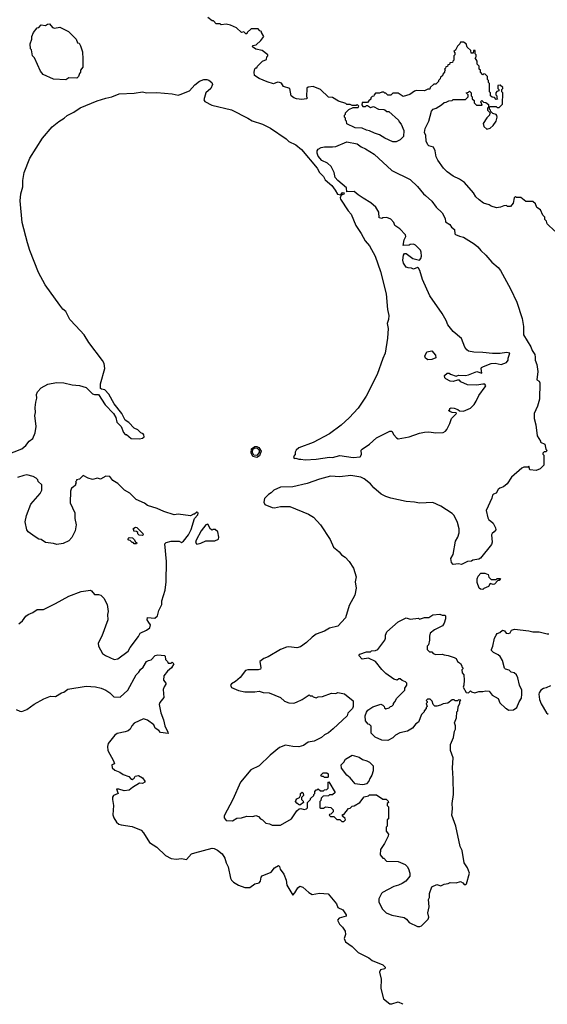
# Model space of a CAD drawing. Extents: x 1863017 to 1989460, y 394564 to 532820.
# Tile 19 of 213: x 1949784 to 1954945, y 404690 to 414330. Entities that reach past the tile are written whole.
import ezdxf

# ---------------------------------------------------------------- set-up
doc = ezdxf.new("R2010")
doc.units = 0

msp = doc.modelspace()

# ---------------------------------------------------------------- linework, layer by layer
at = {"layer": '0CON10XD'}
for points in [[(1955018.3, 412258.3), (1954945, 412330), (1954937, 412357), (1954920, 412375), (1954920, 412395), (1954900, 412415), (1954878.3, 412468.3), (1954841.7, 412491.7), (1954828.3, 412528.3), (1954805, 412550), (1954735, 412550), (1954685, 412590), (1954645, 412590), (1954635, 412600), (1954620, 412585), (1954610, 412535), (1954585, 412500), (1954555, 412500), (1954545, 412510), (1954518.3, 412508.3), (1954487, 412493), (1954448.3, 412488.3), (1954395, 412503.3), (1954375, 412516.7), (1954322.5, 412535), (1954277.5, 412565), (1954246.1, 412596.1), (1954223.3, 412635), (1954135, 412736.7), (1954085, 412768.8), (1954025, 412796.7), (1953965, 412840), (1953930, 412875), (1953874.3, 412954.3), (1953857.7, 412987.7), (1953848, 413045), (1953831.2, 413081.2), (1953786.2, 413096.2), (1953776.4, 413106.4), (1953760.7, 413140.7), (1953756.4, 413196.4), (1953742.5, 413225), (1953750, 413265), (1953786.7, 413335), (1953812.5, 413435), (1953830, 413455), (1953856.7, 413463.3), (1953910, 413495), (1953935, 413520), (1953957, 413523), (1953983, 413537), (1954015, 413540), (1954025, 413550), (1954145, 413550), (1954170, 413575), (1954170, 413595), (1954150, 413615), (1954175, 413620), (1954185, 413630), (1954200, 413615), (1954200, 413585), (1954210, 413575), (1954210, 413555), (1954228.3, 413538.3), (1954230, 413515), (1954251.7, 413491.7), (1954308.3, 413491.7), (1954298.3, 413518.3), (1954290, 413525), (1954305, 413540), (1954321.7, 413521.7), (1954345, 413520), (1954368.3, 413498.3), (1954370, 413475), (1954360, 413465), (1954360, 413445), (1954390, 413415), (1954380, 413405), (1954380, 413395), (1954355, 413370), (1954317.5, 413315), (1954323.3, 413285), (1954355, 413257.5), (1954385, 413267.5), (1954415, 413293.3), (1954445, 413337.5), (1954455.8, 413375), (1954451.7, 413391.7), (1954445, 413402.5), (1954413, 413413), (1954391.7, 413431.7), (1954390, 413445), (1954380, 413455), (1954380, 413475), (1954385, 413480), (1954445, 413480), (1954455, 413470), (1954475, 413470), (1954508.3, 413501.7), (1954510, 413615), (1954500, 413625), (1954500, 413645), (1954510, 413655), (1954510, 413665), (1954485, 413690), (1954460, 413685), (1954460, 413655), (1954470, 413645), (1954470, 413635), (1954451.7, 413628.3), (1954440, 413615), (1954440, 413595), (1954450, 413585), (1954450, 413565), (1954458.3, 413551.7), (1954445, 413550), (1954428.3, 413568.3), (1954405, 413570), (1954390, 413585), (1954390, 413615), (1954380, 413625), (1954380, 413705), (1954370, 413715), (1954370, 413735), (1954360, 413745), (1954360, 413775), (1954338.3, 413798.3), (1954325, 413800), (1954315, 413790), (1954290, 413815), (1954290, 413835), (1954280, 413845), (1954280, 413875), (1954260, 413895), (1954260, 413925), (1954240, 413955), (1954250, 413965), (1954250, 413985), (1954240, 413995), (1954238.3, 414028.3), (1954221.7, 414028.3), (1954218.3, 414001.7), (1954201.7, 414001.7), (1954198.3, 414028.3), (1954161.7, 414061.7), (1954150, 414095), (1954125, 414110), (1954095, 414110), (1954090, 414095), (1954065, 414070), (1954047, 414033), (1954031.7, 414018.3), (1954040, 414005), (1954040, 413985), (1954030, 413975), (1954030, 413935), (1954020, 413925), (1954018.3, 413911.7), (1953991.7, 413908.3), (1953988.3, 413891.7), (1953971.7, 413888.3), (1953968.3, 413871.7), (1953951.7, 413868.3), (1953950, 413855), (1953940, 413845), (1953950, 413835), (1953940, 413825), (1953940, 413815), (1953921.7, 413798.3), (1953918.3, 413781.7), (1953901.7, 413768.3), (1953898.3, 413751.7), (1953880, 413735), (1953880, 413725), (1953855, 413700), (1953835, 413700), (1953800, 413665), (1953795, 413650), (1953775, 413650), (1953745, 413632.5), (1953665, 413637.5), (1953645, 413630), (1953601.7, 413598.3), (1953535, 413577.5), (1953485, 413610), (1953435, 413610), (1953415, 413590), (1953385, 413590), (1953365, 413610), (1953355, 413610), (1953345, 413620), (1953325, 413620), (1953305, 413610), (1953265, 413610), (1953250, 413595), (1953248.3, 413581.7), (1953231.7, 413578.3), (1953220, 413565), (1953218.3, 413551.7), (1953200, 413535), (1953185, 413520), (1953135, 413520), (1953130, 413495), (1953141.7, 413481.7), (1953165, 413480), (1953175, 413490), (1953185, 413490), (1953215, 413470), (1953245, 413480), (1953295, 413452.5), (1953345, 413450), (1953357, 413447), (1953375, 413430), (1953395, 413430), (1953490, 413345), (1953495, 413330), (1953517, 413307), (1953540, 413245), (1953537.5, 413185), (1953506.7, 413153.3), (1953465, 413133.3), (1953435, 413133.8), (1953355, 413171.2), (1953303.9, 413203.9), (1953255, 413217.5), (1953205, 413242.5), (1953175, 413247.5), (1953135, 413267.5), (1953065, 413272.5), (1952985, 413310), (1952980, 413335), (1952970, 413345), (1952970, 413365), (1952960, 413375), (1952960, 413395), (1952970, 413405), (1952971.7, 413418.3), (1953005, 413450), (1953045, 413470), (1953095, 413470), (1953100, 413485), (1953085, 413500), (1953075, 413490), (1953035, 413490), (1953015, 413500), (1952985, 413500), (1952975, 413510), (1952903, 413533), (1952845, 413567.5), (1952805, 413572.5), (1952725, 413647.5), (1952655, 413677.5), (1952605, 413670), (1952591.7, 413658.3), (1952590, 413575), (1952600, 413565), (1952590, 413555), (1952545, 413550), (1952490, 413555), (1952463.9, 413563.9), (1952440, 413585), (1952426.4, 413656.4), (1952365, 413677.5), (1952345, 413707.5), (1952325, 413716.7), (1952305, 413717.5), (1952265, 413702.5), (1952205, 413721.2), (1952125, 413753.8), (1952080, 413785), (1952077.5, 413815), (1952085, 413850), (1952095, 413860), (1952105, 413860), (1952110, 413875), (1952160, 413925), (1952198.3, 413941.7), (1952200, 413965), (1952210, 413975), (1952210, 413985), (1952155, 414030), (1952093, 414043), (1952060, 414065), (1952063, 414077), (1952097.5, 414085), (1952142.5, 414125), (1952172.5, 414165), (1952150, 414205), (1952150, 414215), (1952131.7, 414221.7), (1952115, 414240), (1952048.3, 414241.7), (1952010, 414205), (1952005, 414190), (1951995, 414190), (1951975, 414210), (1951953, 414203), (1951905, 414250), (1951847, 414277), (1951805, 414287.5), (1951755, 414280), (1951745, 414290), (1951705, 414290), (1951678.3, 414318.3), (1951665, 414320), (1951625, 414350)], [(1950235, 413742.5), (1950115, 413746.7), (1950013.9, 413793.9), (1949986.4, 413826.4), (1949927, 413957), (1949910, 413975), (1949900, 414035), (1949890, 414045), (1949887.5, 414095), (1949901.7, 414138.3), (1949903, 414167), (1949920, 414205), (1949955, 414250), (1949970, 414255), (1949995, 414280), (1950035, 414272.5), (1950055, 414286.7), (1950075, 414290), (1950105, 414253.3), (1950125, 414247.5), (1950175, 414257.5), (1950260, 414215), (1950335, 414140), (1950350, 414105), (1950365, 414100), (1950377.5, 414075), (1950397.5, 414015), (1950402.5, 413945), (1950400, 413865), (1950380, 413835), (1950380, 413815), (1950368.3, 413801.7), (1950360, 413775), (1950341.7, 413758.3), (1950265, 413760), (1950235, 413742.5)], [(1949655, 410071.2), (1949805, 410127.5), (1949845, 410162.5), (1949877, 410203), (1949910.7, 410229.3), (1949935.7, 410284.3), (1949943.6, 410346.4), (1949931.2, 410455), (1949938.8, 410485), (1949936.4, 410533.6), (1949940, 410585), (1949950, 410625), (1949949.3, 410660.7), (1949957.5, 410685), (1949992.5, 410725), (1950058.3, 410761.7), (1950145, 410778.8), (1950215, 410773.8), (1950296.1, 410756.1), (1950369.3, 410749.3), (1950435, 410727.5), (1950495, 410667.5), (1950515, 410660), (1950555, 410660), (1950620.7, 410560.7), (1950702.5, 410475), (1950722.5, 410435), (1950735, 410390), (1950777, 410347), (1950798.3, 410288.3), (1950815, 410270), (1950828.3, 410268.3), (1950875, 410230), (1950955, 410227.5), (1950985, 410232.5), (1951000, 410245), (1950997, 410267), (1950990, 410275), (1950970, 410285), (1950940, 410315), (1950905, 410330), (1950850, 410385), (1950815, 410410), (1950782.5, 410475), (1950709.3, 410569.3), (1950656.7, 410665), (1950615, 410707.5), (1950583, 410713), (1950575, 410720), (1950573.8, 410765), (1950617.5, 410915), (1950609.2, 410965), (1950594.1, 410994.1), (1950460.2, 411170.2), (1950413.4, 411243.4), (1950332, 411332), (1950275, 411394.3), (1950235, 411472.5), (1950205, 411496.7), (1950175, 411534), (1950034, 411735), (1949966.2, 411855), (1949881.3, 412071.3), (1949859.2, 412145), (1949807.5, 412345), (1949789.2, 412555), (1949796.2, 412625), (1949813.8, 412695), (1949814.1, 412755.9), (1949828, 412835), (1949884.2, 412975.8), (1950008.3, 413171.7), (1950100.5, 413279.5), (1950166.4, 413333.6), (1950217.5, 413365), (1950246.4, 413393.6), (1950312.5, 413425), (1950375, 413466.7), (1950540, 413535), (1950625, 413562.5), (1950685, 413573.8), (1950756.4, 413603.6), (1950905, 413612), (1950985, 413624), (1951025, 413612.5), (1951125, 413616.2), (1951273.9, 413603.9), (1951335, 413592), (1951355, 413596), (1951446.3, 413633.7), (1951498.3, 413691.7), (1951541.8, 413728.2), (1951585.7, 413744.3), (1951615, 413745.8), (1951635, 413736.9), (1951662.5, 413715), (1951670, 413695), (1951653.1, 413655), (1951603.1, 413615), (1951586, 413545), (1951595, 413528.8), (1951663.5, 413493.5), (1951855, 413447.5), (1952015, 413366.7), (1952058.3, 413338.3), (1952157.6, 413307.6), (1952238, 413268), (1952392, 413162), (1952415, 413137.5), (1952485, 413106.2), (1952539.5, 413059.5), (1952692.9, 412875), (1952717.1, 412835), (1952754.2, 412795), (1952772.1, 412762.1), (1952835.9, 412705.9), (1952870.5, 412660.5), (1952891.2, 412621.2), (1952925, 412616.7), (1952943, 412637), (1952958, 412635), (1952955, 412623.3), (1952927.5, 412612.5), (1952918.6, 412585), (1952921.5, 412571.5), (1952997.7, 412457.7), (1953025, 412427.5), (1953072.5, 412315), (1953125, 412236.2), (1953163.5, 412163.5), (1953205, 412116.2), (1953260.8, 412015), (1953312.5, 411865), (1953367.5, 411645), (1953381.2, 411491.2), (1953396.2, 411435), (1953392, 411395), (1953378.8, 411355), (1953388, 411305), (1953380.7, 411210.7), (1953358.8, 411065), (1953335, 411012.5), (1953281.2, 410855), (1953173.8, 410645), (1953094.1, 410525.9), (1953007.7, 410432.3), (1952929.7, 410360.3), (1952815.8, 410274.2), (1952655, 410190.8), (1952515, 410138), (1952487.5, 410115), (1952477.5, 410095), (1952477, 410073), (1952462.5, 410055), (1952470, 410035), (1952485, 410037.5), (1952515, 410026.2), (1952535, 410028.8), (1952575, 410020), (1952684.2, 410025.8), (1952815, 410046), (1952845, 410043.3), (1952915, 410063.3), (1953045, 410042.5), (1953115, 410050), (1953128.3, 410071.7), (1953123.3, 410115), (1953132.5, 410125), (1953205, 410173.8), (1953273.4, 410236.6), (1953405, 410302.5), (1953425, 410300), (1953442.5, 410265), (1953470, 410235), (1953486.1, 410226.1), (1953595, 410246.7), (1953695, 410281.2), (1953745, 410291.2), (1953785, 410293.8), (1953855, 410284), (1953925, 410288.8), (1953947.7, 410302.3), (1953960.7, 410319.3), (1953990, 410375), (1954006.7, 410425), (1954057.5, 410475), (1954055, 410480), (1954015, 410483.3), (1953990, 410495), (1953980, 410505), (1953990, 410515), (1953990, 410525), (1954005, 410530), (1954035, 410527.5), (1954070, 410515), (1954085, 410500), (1954125, 410497.5), (1954195, 410527.5), (1954228.3, 410561.7), (1954248.8, 410595)], [(1954248.8, 410595), (1954275, 410650), (1954337.5, 410735), (1954342.5, 410745), (1954335, 410760), (1954315, 410762.5), (1954255, 410751.2), (1954163.6, 410753.6), (1954100, 410785), (1954085, 410800), (1954065, 410800), (1954025, 410787.5), (1953995, 410792.5), (1953953.6, 410813.6), (1953942.5, 410825), (1953940, 410845), (1953965, 410870), (1953985, 410870), (1953998.3, 410858.3), (1954055, 410840), (1954075, 410850), (1954145, 410847.5), (1954175, 410852.5), (1954255, 410886.7), (1954305, 410870), (1954297.5, 410915), (1954302.5, 410925), (1954322.5, 410935), (1954395, 410963.8), (1954435, 410966.2), (1954495, 410953.3), (1954545, 410972.5), (1954562.5, 410995), (1954563, 411017), (1954580, 411065), (1954545, 411072.5), (1954485, 411061.2), (1954408.8, 411061.2), (1954315, 411072.9), (1954225, 411075.8), (1954175, 411086.2), (1954157.3, 411097.3), (1954138, 411125), (1954105, 411208), (1954025, 411276.2), (1953972.4, 411342.4), (1953956, 411385), (1953915.8, 411455), (1953795.8, 411625), (1953723.1, 411785), (1953698, 411875), (1953685, 411897.5), (1953675, 411902.5), (1953635, 411887.5), (1953615, 411896.7), (1953585, 411900), (1953565, 411907.5), (1953536.7, 411945), (1953532.5, 411975), (1953537.5, 412025), (1953548.3, 412041.7), (1953565, 412040), (1953630.5, 411990.5), (1953695, 411976.7), (1953707.7, 411992.3), (1953713.8, 412015), (1953711.2, 412055), (1953704, 412074), (1953655, 412122.5), (1953635, 412132.5), (1953605, 412130), (1953595, 412122.5), (1953535, 412120), (1953543.3, 412175), (1953561.7, 412208.3), (1953557.5, 412225), (1953502.7, 412282.7), (1953453.8, 412315), (1953443.3, 412345), (1953415, 412376.7), (1953375, 412392.5), (1953335, 412390), (1953325, 412382.5), (1953301.7, 412391.7), (1953297.5, 412445), (1953266.2, 412495), (1953217.9, 412537.9), (1953145, 412583.8), (1953093.3, 412615), (1953055, 412648.8), (1952983.8, 412643.8), (1952982, 412685), (1952895.8, 412755.8), (1952871.2, 412785), (1952860.8, 412835), (1952831.7, 412891.7), (1952795, 412923.8), (1952740.5, 412950.5), (1952703.9, 412993.9), (1952693.6, 413023.6), (1952693.3, 413045), (1952705, 413062.5), (1952732.7, 413077.3), (1952765, 413086.2), (1952845, 413083.8), (1952875, 413090), (1952985, 413133.3), (1953085, 413113.8), (1953124.3, 413084.3), (1953167.5, 413065), (1953252.3, 413012.3), (1953424.2, 412854.2), (1953603.9, 412763.9), (1953675.9, 412695.9), (1953732.5, 412625), (1953755, 412607.5), (1953813.9, 412553.9), (1953856.7, 412495), (1953915, 412437.5), (1953947.5, 412385), (1953950.7, 412350.7), (1953992.5, 412325), (1954008, 412298), (1954037.3, 412277.3), (1954040, 412235), (1954045.8, 412225.8), (1954085, 412209.2), (1954125, 412202), (1954228.8, 412135), (1954265, 412105.8), (1954295, 412068.8), (1954344.2, 412024.2), (1954401.2, 411955), (1954464, 411905), (1954485.8, 411875), (1954585.5, 411695.5), (1954645.8, 411565), (1954698.8, 411405), (1954713.8, 411325), (1954713, 411243), (1954785, 411127.5), (1954797.5, 411092.5), (1954821.7, 411051.7), (1954828, 411025), (1954826.2, 410995), (1954843.6, 410953.6), (1954851.2, 410885), (1954842.5, 410805), (1954865, 410792.5), (1954873.3, 410775), (1954868.8, 410615), (1954850, 410545), (1954816.7, 410475), (1954816.7, 410425), (1954833.3, 410365), (1954846.7, 410255), (1954880, 410205), (1954880, 410195), (1954920, 410175), (1954930, 410125), (1954940, 410115), (1954935, 410100), (1954915, 410100), (1954900, 410085), (1954900, 410075), (1954910, 410065), (1954911.7, 409968.3), (1954875, 409932.5), (1954835, 409917.5), (1954773, 409923), (1954765, 409960), (1954755, 409950), (1954715, 409947.5), (1954695, 409940), (1954595, 409852.5), (1954552.5, 409785), (1954515, 409757.5), (1954480, 409745), (1954465, 409730), (1954446.4, 409693.6), (1954420, 409685), (1954410, 409675), (1954402.5, 409645), (1954347.5, 409525), (1954363, 409453), (1954373, 409433), (1954390, 409425), (1954415, 409400), (1954437.5, 409355), (1954440, 409335), (1954425, 409317.5), (1954405, 409300), (1954400, 409285), (1954406.7, 409215), (1954398.3, 409191.7), (1954293, 409057), (1954275, 409047.5), (1954215, 409040), (1954205, 409030), (1954163, 409027), (1954105, 408997.5), (1954075, 409002.5), (1954025, 408997.5), (1954006.4, 409016.4), (1954002, 409055), (1954023.3, 409095), (1954048.6, 409225), (1954070.8, 409265), (1954084, 409305), (1954084.1, 409344.1), (1954067.9, 409407.9), (1954034.2, 409474.2), (1954015, 409496.2), (1953905, 409566.7), (1953825, 409603.3), (1953695, 409596.2), (1953647.3, 409607.3), (1953565, 409612.2), (1953415, 409645.8), (1953365, 409663.1), (1953318.8, 409685), (1953247.9, 409747.9), (1953216.2, 409785), (1953153.8, 409835), (1953121.7, 409851.7), (1953023.9, 409866.1), (1952915, 409854.2), (1952825, 409860), (1952715, 409832.5), (1952595, 409790), (1952455, 409756.7), (1952335, 409752.5), (1952270, 409725), (1952243, 409697), (1952217, 409683), (1952178.3, 409641.7), (1952172.5, 409605), (1952182.5, 409585), (1952255, 409554), (1952275, 409552), (1952335, 409563.8), (1952425, 409563.8), (1952607.6, 409487.6), (1952658.7, 409458.7), (1952725.6, 409385.6), (1952819.3, 409239.3), (1952855, 409166.2), (1952885, 409140), (1952909.7, 409119.7), (1952930.2, 409090.2), (1952966.5, 409066.5), (1953008, 409025), (1953049.1, 408959.1), (1953076, 408875), (1953064.4, 408825.6), (1953076, 408765), (1953063.8, 408695), (1953006, 408595), (1952970, 408475), (1952895, 408391.2), (1952815, 408373.8), (1952765, 408343.8), (1952685, 408313.3), (1952645, 408286.2), (1952588.8, 408231.2), (1952529.2, 408190.8), (1952495, 408181.2), (1952415, 408190), (1952395, 408186), (1952335, 408162.5), (1952215, 408092), (1952173.4, 408076.6), (1952133.3, 408045), (1952143.3, 407985), (1952138, 407972), (1952115, 407964.4), (1952015.7, 407964.3), (1951993.2, 407956.8), (1951941.7, 407888.3), (1951895, 407850), (1951855, 407827.5), (1951847.5, 407815), (1951855, 407792.5), (1951925, 407761.2), (1951985, 407750), (1952085, 407750), (1952125, 407756.7), (1952165, 407743.3), (1952225, 407740), (1952335, 407692.5), (1952375, 407657.5), (1952415, 407642.5), (1952465, 407640), (1952491.7, 407648.3), (1952547, 407673), (1952615, 407720), (1952625, 407710), (1952645, 407710), (1952655, 407700), (1952685, 407690), (1952705, 407700), (1952747, 407703), (1952835, 407737.5), (1952875, 407733.3), (1952895, 407742.5), (1952960.7, 407730.7), (1953045, 407660), (1953047.5, 407605), (1953040, 407585), (1952995, 407540), (1952987.5, 407515), (1952851.7, 407388.3), (1952803.6, 407346.4), (1952765, 407327.5), (1952735, 407302.5), (1952665, 407267.5), (1952605, 407256.7), (1952560, 407225), (1952515, 407211.2), (1952455, 407213.3), (1952385, 407226.7), (1952324.1, 407205.9), (1952235, 407130), (1952127.5, 407025), (1952045, 406986.7), (1951944.3, 406865.7), (1951870, 406695), (1951782.5, 406535), (1951782.5, 406515), (1951805, 406490), (1951865, 406487.5), (1951908.3, 406511.7), (1951955, 406516.7), (1952007, 406533), (1952065, 406530), (1952095, 406540), (1952119.3, 406529.3), (1952140, 406505), (1952160, 406495), (1952193, 406463), (1952227, 406457), (1952255, 406442.5), (1952335, 406443.3), (1952443.3, 406505), (1952495.9, 406584.1), (1952516.4, 406603.6), (1952535, 406607.5), (1952565, 406597.5), (1952590, 406605), (1952600, 406615), (1952600, 406665), (1952621.7, 406688.3), (1952630, 406695), (1952630, 406705), (1952660, 406735), (1952660, 406745), (1952670, 406755), (1952670, 406775), (1952685, 406790), (1952695, 406790), (1952705, 406800), (1952725, 406780), (1952755, 406780), (1952765, 406790), (1952788.3, 406791.7), (1952800, 406805), (1952800, 406865), (1952808.3, 406868.3), (1952870, 406765), (1952845, 406740), (1952815, 406740), (1952805, 406730), (1952751.7, 406728.3), (1952731.7, 406708.3), (1952730, 406685), (1952720, 406675), (1952720, 406615), (1952725, 406610), (1952755, 406610), (1952775, 406622.5), (1952828.3, 406618.3), (1952850, 406595), (1952850, 406575), (1952828.3, 406551.7), (1952815, 406550), (1952811.7, 406541.7), (1952825, 406530), (1952858.3, 406528.3), (1952885, 406500), (1952915, 406500), (1952935, 406480), (1952955, 406480), (1952970, 406495), (1952968.3, 406508.3), (1952941.7, 406531.7), (1952941.7, 406548.3), (1952955, 406550), (1953001.7, 406608.3), (1953015, 406610), (1953035, 406630), (1953055, 406632.5), (1953110, 406665), (1953155, 406720), (1953195, 406730), (1953205, 406740), (1953275, 406740), (1953335, 406700), (1953368.3, 406698.3), (1953388.3, 406678.3), (1953390, 406665), (1953380, 406655), (1953380, 406635), (1953390, 406625), (1953390, 406505), (1953380, 406495), (1953380, 406435), (1953370, 406425), (1953370, 406385), (1953390, 406355), (1953387.5, 406335), (1953352.5, 406265), (1953312.5, 406205), (1953310, 406155), (1953335, 406120), (1953345, 406120), (1953373, 406093), (1953485, 406087.5), (1953555, 406060), (1953575, 406040), (1953587.5, 406015), (1953600, 405975), (1953600, 405945), (1953560, 405895), (1953526.1, 405873.9), (1953490, 405855), (1953445, 405843.3), (1953333.6, 405786.4), (1953322.5, 405775), (1953298.3, 405721.7), (1953297.5, 405695), (1953311.7, 405658.3), (1953331.7, 405621.7), (1953370, 405585), (1953425, 405563.3), (1953545, 405540), (1953567.5, 405525), (1953595, 405492.5), (1953675, 405452.5), (1953697, 405453), (1953715, 405460), (1953748.3, 405491.7), (1953780, 405525), (1953787, 405543), (1953777.5, 405585), (1953790, 405645), (1953782.5, 405715), (1953792.5, 405735), (1953793.6, 405776.4), (1953815, 405840), (1953865, 405862.5), (1953905, 405850), (1953935, 405867.5), (1953975, 405872.5), (1953995, 405882.5), (1954055, 405880), (1954095, 405892.5), (1954119.3, 405879.3), (1954133, 405863), (1954147, 405863), (1954155, 405870), (1954182.5, 405975), (1954163.3, 406025), (1954133.3, 406075), (1954113.3, 406195), (1954091.2, 406235), (1954051.2, 406435), (1954011.7, 406541.7), (1954018.8, 406605), (1954013.8, 406655), (1954026, 406745), (1954025, 406900)], [(1953775, 411001.2), (1953753.3, 411015), (1953747, 411037), (1953765, 411076.7), (1953815, 411087.5), (1953852.5, 411045), (1953855, 411020), (1953815, 411003.8), (1953775, 411001.2)], [(1952105, 410042.3), (1952065, 410055), (1952048.9, 410088.9), (1952050.6, 410129.4), (1952085, 410151.2), (1952105, 410151.1), (1952121.8, 410141.8), (1952146.7, 410105), (1952128.6, 410061.4), (1952105, 410042.3)], [(1952105, 410064.5), (1952075, 410067.4), (1952061.4, 410091.4), (1952063.5, 410125), (1952085, 410138.7), (1952106.3, 410136.3), (1952127.2, 410115), (1952127.5, 410092.5), (1952105, 410064.5)], [(1949775, 408416.2), (1949811.2, 408445), (1949845, 408491.2), (1949865, 408506.2), (1949913.6, 408526.4), (1949955, 408556.7), (1950015, 408556.7), (1950135, 408613.8), (1950265, 408686.2), (1950385, 408733.3), (1950475, 408743.3), (1950487.7, 408737.7), (1950515, 408703.3), (1950555, 408703.8), (1950575.8, 408695.8), (1950607.5, 408665), (1950640, 408605), (1950650, 408535), (1950643.3, 408505), (1950646.1, 408453.9), (1950586.7, 408295), (1950552.5, 408225), (1950553.3, 408195), (1950595, 408123.3), (1950623.9, 408103.9), (1950707, 408067), (1950745, 408074), (1950845, 408148.8), (1950864.2, 408185), (1950945, 408290), (1950963.8, 408325), (1951025, 408352.9), (1951056.2, 408375), (1951062.9, 408405), (1951048.5, 408428.5), (1951030.8, 408455), (1951032.5, 408477.5), (1951105, 408472.2), (1951132.9, 408495), (1951144.5, 408545.5), (1951175.6, 408605), (1951175, 408640), (1951206.4, 408745), (1951216.9, 408825), (1951219.2, 409025), (1951203, 409197), (1951217.5, 409212.5), (1951265, 409223.3), (1951343, 409223), (1951365, 409210), (1951385, 409222.9), (1951435, 409286.2), (1951461.5, 409338.5), (1951492.5, 409445), (1951525, 409483.8), (1951528.8, 409498.8), (1951526.7, 409506.7), (1951515, 409507.5), (1951495, 409490), (1951485, 409490), (1951455, 409472.5), (1951335, 409487.5), (1951295, 409483.3), (1951193.6, 409513.6), (1951130, 409545), (1951035, 409572.5), (1951005, 409597.5), (1950923.6, 409633.6), (1950860, 409695), (1950810, 409725), (1950745, 409790), (1950695, 409820), (1950665, 409857.5), (1950625, 409860), (1950575, 409830), (1950545, 409840), (1950495, 409827.5), (1950455, 409840), (1950403, 409867), (1950368.3, 409831.7), (1950340, 409825), (1950340, 409815), (1950330, 409805), (1950340, 409795), (1950330, 409785), (1950328.3, 409771.7), (1950308.3, 409751.7), (1950290, 409745), (1950280, 409715), (1950278.3, 409598.3), (1950321.7, 409501.7), (1950323, 409447), (1950337.5, 409385), (1950327.5, 409325), (1950295, 409260), (1950263, 409227), (1950209.3, 409200.7), (1950147, 409193), (1950115, 409202.5), (1950035, 409210), (1949995, 409240), (1949970, 409245), (1949935, 409267.5), (1949867, 409317), (1949853.3, 409335), (1949836.7, 409415), (1949848.8, 409475), (1949893, 409587), (1949985, 409692.5), (1950000, 409725), (1950000, 409775), (1949965, 409810), (1949960, 409825), (1949945, 409840), (1949917, 409857), (1949855, 409872.5), (1949825, 409867.5), (1949763, 409847)], [(1950985, 409280), (1950951.7, 409281.7), (1950940, 409295), (1950938.3, 409308.3), (1950925, 409320), (1950901.7, 409321.7), (1950900, 409335), (1950890, 409345), (1950915, 409360), (1950928.3, 409358.3), (1950988.3, 409298.3), (1950990, 409285), (1950985, 409280)], [(1951515, 409196.2), (1951555, 409204), (1951603.6, 409226.4), (1951693, 409227), (1951730, 409245), (1951733.3, 409265), (1951722.5, 409315), (1951695, 409340), (1951675, 409340), (1951665, 409332.5), (1951650.7, 409340.7), (1951625, 409392.5), (1951605, 409383.3), (1951560, 409325), (1951510.6, 409235), (1951505, 409210), (1951515, 409196.2)], [(1950925, 409200), (1950905, 409200), (1950895, 409210), (1950885, 409210), (1950865, 409230), (1950850, 409235), (1950843, 409247), (1950855, 409260), (1950888.3, 409258.3), (1950908.3, 409238.3), (1950911.7, 409221.7), (1950928.3, 409208.3), (1950925, 409200)], [(1954315, 408752.5), (1954293, 408753), (1954280, 408765), (1954258.3, 408818.3), (1954260, 408855), (1954268.3, 408881.7), (1954295, 408910), (1954335, 408912.5), (1954365, 408897.5), (1954373, 408873), (1954395, 408850), (1954445, 408850), (1954455, 408860), (1954488.3, 408858.3), (1954475, 408840), (1954461.7, 408838.3), (1954430, 408805), (1954415, 408800), (1954385, 408810), (1954369.3, 408780.7), (1954325, 408762.5), (1954315, 408752.5)], [(1954025, 406900), (1954017.5, 407005), (1954023, 407103), (1953997.5, 407175), (1953996.7, 407235), (1954026.4, 407303.6), (1954036.7, 407365), (1954046.7, 407385), (1954047.5, 407415), (1954037.5, 407445), (1954057.5, 407495), (1954060, 407555), (1954070, 407565), (1954073, 407607), (1954090, 407635), (1954090, 407655), (1954098.3, 407668.3), (1954075, 407670), (1954065, 407660), (1954045, 407660), (1954035, 407670), (1954015, 407670), (1953971.7, 407638.3), (1953925, 407632.5), (1953901.7, 407618.3), (1953865, 407607.5), (1953845, 407610), (1953830, 407625), (1953818.3, 407658.3), (1953798.3, 407678.3), (1953771.7, 407678.3), (1953760, 407665), (1953770, 407655), (1953770, 407645), (1953760, 407635), (1953770, 407605), (1953760, 407595), (1953760, 407585), (1953740, 407565), (1953740, 407555), (1953713, 407527), (1953686.4, 407453.6), (1953660, 407435), (1953626.4, 407393.6), (1953595, 407372.5), (1953577, 407363), (1953503, 407347), (1953460, 407325), (1953435, 407300), (1953385, 407272.5), (1953325, 407277.5), (1953260, 407305), (1953237, 407327), (1953222.5, 407345), (1953221.7, 407411.7), (1953205, 407430), (1953193.6, 407433.6), (1953167.5, 407465), (1953162.5, 407515), (1953175, 407550), (1953190.7, 407569.3), (1953238.3, 407601.7), (1953315, 407627.5), (1953335, 407620), (1953350, 407605), (1953351.7, 407591.7), (1953365, 407582.5), (1953396.7, 407593.3), (1953410, 407605), (1953425, 407610), (1953440, 407625), (1953440, 407635), (1953455, 407650), (1953473.6, 407686.4), (1953550, 407765), (1953550, 407785), (1953570, 407815), (1953570, 407835), (1953557, 407847), (1953525, 407860), (1953507, 407877), (1953493, 407877), (1953475, 407862.5), (1953445, 407872.5), (1953365, 407927.5), (1953325, 407967.5), (1953265, 408047.5), (1953195, 408080), (1953135, 408070), (1953100, 408105), (1953111.7, 408118.3), (1953175, 408140), (1953215, 408140), (1953225, 408150), (1953265, 408152.5), (1953286.4, 408163.6), (1953356.7, 408255), (1953363.3, 408275), (1953361.2, 408305), (1953375, 408336.2), (1953485.8, 408434.2), (1953565, 408472.5), (1953605, 408460), (1953685, 408470), (1953695, 408460), (1953745, 408477.5), (1953785, 408477.5), (1953825, 408502.5), (1953895, 408510), (1953915, 408500), (1953945, 408500), (1953950, 408495), (1953950, 408465), (1953937, 408423), (1953920, 408395), (1953840, 408355), (1953800, 408325), (1953792.5, 408295), (1953793.3, 408255), (1953781.7, 408208.3), (1953770, 408195), (1953770, 408165), (1953791.7, 408141.7), (1953815, 408140), (1953830, 408125), (1953855, 408113.3), (1953915, 408117.5), (1953935, 408112.5), (1953975, 408106.7), (1954035, 408086.7), (1954052.5, 408075), (1954067.5, 408045), (1954096.4, 408026.4), (1954110, 408005), (1954110, 407995), (1954120, 407985), (1954120, 407975), (1954110, 407965), (1954112.5, 407935), (1954127.5, 407915), (1954132.5, 407865), (1954130, 407815), (1954122.5, 407795), (1954151.7, 407741.7), (1954175, 407740), (1954195, 407760), (1954205, 407750), (1954235, 407740), (1954275, 407752.5), (1954315, 407752.5), (1954345, 407760), (1954377, 407757), (1954405, 407717.5), (1954463, 407683), (1954480.7, 407640.7), (1954535, 407590), (1954547, 407587), (1954565, 407570), (1954615, 407572.5), (1954647.5, 407595), (1954668.3, 407651.7), (1954691.7, 407688.3), (1954697, 407727), (1954697.5, 407765), (1954673.6, 407813.6), (1954657.5, 407885), (1954642.5, 407915), (1954620, 407935), (1954593, 407943), (1954571.7, 407961.7), (1954535, 407970), (1954525, 407980), (1954507.5, 408055), (1954482.5, 408095), (1954465, 408112.5), (1954420, 408135), (1954400, 408155), (1954400, 408165), (1954412.5, 408195), (1954428.8, 408275), (1954443.3, 408305), (1954455, 408320), (1954480.7, 408329.3), (1954508.3, 408351.7), (1954525, 408347.5), (1954541.2, 408325), (1954565, 408319.1), (1954582, 408328), (1954596.2, 408353.8), (1954625, 408363.3), (1954765, 408346.7), (1954805, 408337.5), (1954865, 408336.7), (1954945, 408317.5), (1954961.7, 408318.3)], [(1949748.8, 407575), (1949785, 407558.5), (1949805, 407557.1), (1949854, 407575), (1949925, 407627.1), (1950020.6, 407679.4), (1950085, 407705.6), (1950135.5, 407704.5), (1950191.5, 407738.5), (1950215, 407745.8), (1950253.8, 407776.2), (1950435, 407804.5), (1950525, 407797.5), (1950580, 407785), (1950625.4, 407765.4), (1950665, 407739.2), (1950705, 407700), (1950765, 407697.5), (1950843.1, 407765), (1950923.6, 407915), (1950949.6, 407940.4), (1950965, 407968.9), (1950990, 407990), (1951024.4, 408045), (1951045, 408057.5), (1951068.8, 408061.2), (1951110, 408105), (1951135, 408112.5), (1951200, 408105), (1951207, 408097), (1951210, 408065), (1951230, 408045), (1951235, 408030), (1951265, 408030), (1951275, 408040), (1951290, 408025), (1951267.5, 407985), (1951228.8, 407951.2), (1951194, 407905), (1951190, 407865), (1951212, 407835), (1951212.5, 407825), (1951197, 407797), (1951187, 407773), (1951192.5, 407695), (1951154, 407645), (1951148, 407625), (1951162.9, 407545), (1951190, 407475), (1951202.5, 407415), (1951233.3, 407355), (1951235, 407340), (1951161.2, 407351.2), (1951145, 407372), (1951107.5, 407395), (1951095, 407426), (1951035, 407472.5), (1950995, 407485.7), (1950905, 407441.2), (1950880, 407415), (1950863.8, 407385), (1950845, 407369.2), (1950815, 407357.1), (1950737.7, 407342.3), (1950713.4, 407326.6), (1950650, 407245), (1950644.2, 407215), (1950646.2, 407175), (1950700, 407075), (1950710, 407045), (1950683.8, 407035), (1950686.7, 407005), (1950715, 406982.5), (1950763.6, 406963.6), (1950795, 406940), (1950850.7, 406920.7), (1950872.5, 406895), (1950885, 406892.5), (1950902.5, 406905), (1950912.5, 406925), (1950945, 406931.2), (1950985, 406906.2), (1951008, 406875), (1951008.8, 406865), (1950985, 406850.8), (1950955, 406853.8), (1950885.9, 406814.1), (1950855, 406788), (1950805, 406778.6), (1950752.9, 406797.1), (1950730, 406795), (1950747.5, 406755), (1950702.5, 406735), (1950693, 406717), (1950691.2, 406695), (1950701.9, 406635), (1950693.3, 406545), (1950704.6, 406514.6), (1950730.6, 406475), (1950754.2, 406455), (1950775, 406446.7), (1950885, 406431.5), (1950971.4, 406395), (1950995, 406369.2), (1951054.7, 406274.7), (1951125, 406229.4), (1951208.6, 406148.6), (1951265, 406116.2), (1951315, 406110), (1951366.9, 406116.9), (1951415, 406107.5), (1951465, 406164.2), (1951495.5, 406174.5), (1951665, 406219.4), (1951685, 406216.9), (1951719.5, 406199.5), (1951762.8, 406162.8), (1951790.8, 406120.8), (1951802.7, 406075), (1951821.5, 406035), (1951844.7, 405925), (1951855, 405905.8), (1951875, 405885.8), (1951925, 405857.1), (1951985, 405834.3), (1952035, 405834.3), (1952085, 405870), (1952125, 405877.8), (1952140.6, 405895), (1952147.1, 405935), (1952155, 405947.5), (1952245, 405983.3), (1952275, 406026.7), (1952315, 406047.5), (1952325, 406040), (1952333, 406013), (1952366.7, 405965), (1952390, 405905), (1952397.5, 405855), (1952455, 405760), (1952475, 405780), (1952505, 405830), (1952525, 405847.5), (1952555, 405837.5), (1952613.3, 405785), (1952645, 405766.2), (1952715, 405778.8), (1952802.5, 405772.5), (1952882.9, 405675), (1952897.5, 405637.5), (1952945, 405615.7), (1952977.5, 405565), (1952978.3, 405551.7), (1952910, 405535), (1952892.5, 405515), (1952912.5, 405475), (1952942.5, 405445), (1952966.2, 405405), (1952970, 405375), (1952958.8, 405335), (1952972.1, 405302.1), (1953035, 405255.8), (1953095.9, 405195.9), (1953198.8, 405145), (1953230.5, 405120.5), (1953335, 405075.6), (1953358, 405055), (1953355, 405037.5), (1953313.8, 405026.2), (1953303.3, 405005), (1953320, 404935), (1953316.7, 404845), (1953344.2, 404744.2), (1953405, 404693.3), (1953425, 404693.3), (1953485, 404713.3), (1953527.5, 404695), (1953531.6, 404690.1)], [(1954975, 407807.5), (1954935, 407787.5), (1954908.3, 407781.7), (1954882.5, 407765), (1954865, 407740), (1954863.3, 407725), (1954868.8, 407675), (1954885, 407632.5), (1954937.5, 407545), (1954955, 407531.2)], [(1953135, 406840), (1953065, 406850), (1953015, 406907.5), (1952983.6, 406933.6), (1952933, 407003), (1952930, 407035), (1952955, 407060), (1952970.7, 407089.3), (1953035, 407130), (1953105, 407110), (1953138.3, 407088.3), (1953180, 407075), (1953205, 407060), (1953240, 407025), (1953240, 406975), (1953230, 406935), (1953208.3, 406901.7), (1953200, 406875), (1953175, 406850), (1953155, 406842.5), (1953135, 406840)], [(1952795, 406910), (1952765, 406910), (1952755, 406920), (1952735, 406920), (1952730, 406935), (1952753, 406957), (1952787, 406957), (1952800, 406945), (1952800, 406915), (1952795, 406910)], [(1952525, 406640), (1952510, 406645), (1952495, 406660), (1952483.3, 406675), (1952483.6, 406686.4), (1952495, 406702.5), (1952520, 406715), (1952530, 406735), (1952530, 406755), (1952547.5, 406767.5), (1952557, 406757), (1952560, 406735), (1952540, 406715), (1952540, 406695), (1952558.3, 406678.3), (1952560, 406665), (1952525, 406640)]]:
    msp.add_lwpolyline(points, dxfattribs=at)

doc.saveas('drawing.dxf')
